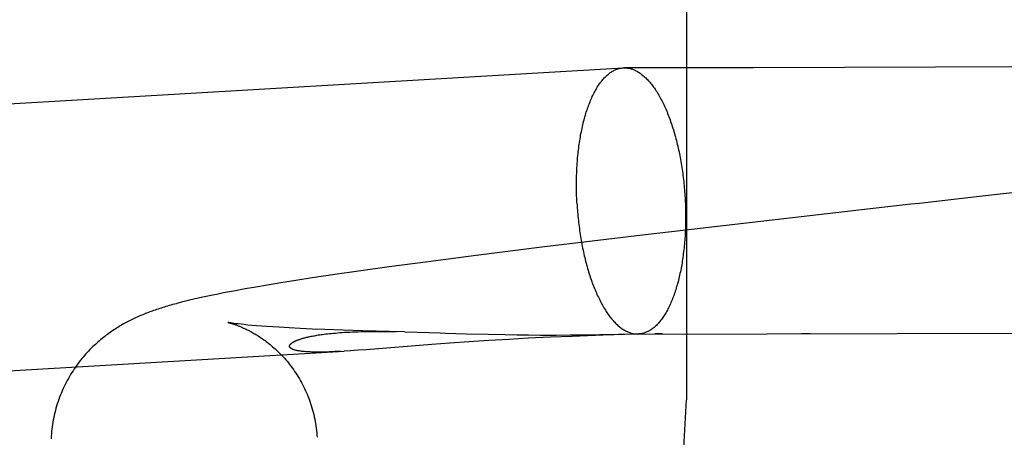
# Model space of a CAD drawing. Header units: inches. Extents: x 0 to 215, y 0 to 139.
# Tile 79 of 111: x 124.2131 to 124.3573, y 53.0363 to 53.0973. Entities that reach past the tile are written whole.
import ezdxf

# ---------------------------------------------------------------- set-up
doc = ezdxf.new("R2010")
doc.units = ezdxf.units.IN
doc.header["$LTSCALE"] = 11.804375
doc.header["$MEASUREMENT"] = 0
doc.linetypes.add('HIDDEN', pattern=[0.2, 0.1, -0.1])
doc.layers.add('DEFAULT_2', color=8, linetype='HIDDEN')

msp = doc.modelspace()

# ---------------------------------------------------------------- linework, layer by layer
at = {"layer": 'DEFAULT_2', "color": 8, "linetype": 'HIDDEN'}
for p, q in [((124.33923, 54.77987), (124.33923, 51.31071)), ((124.31073, 53.54171), (124.31073, 53.04171)), ((123.81262, 53.06177), (124.3015, 53.0903)), ((124.3015, 53.0903), (124.30169, 53.09031)), ((124.30395, 53.0903), (124.30169, 53.09031)), ((124.32049, 53.09031), (124.30395, 53.0903)), ((124.37538, 53.09048), (124.32049, 53.09031)), ((124.30433, 53.06582), (124.28956, 53.06405)), ((124.28956, 53.06405), (124.27998, 53.06285)), ((124.27998, 53.06285), (124.27294, 53.06194)), ((124.26724, 53.06118), (124.26273, 53.06055)), ((124.27294, 53.06194), (124.26724, 53.06118)), ((124.25358, 53.05919), (124.25136, 53.05884)), ((124.25596, 53.05956), (124.25358, 53.05919)), ((124.25928, 53.06005), (124.25596, 53.05956)), ((124.26273, 53.06055), (124.25928, 53.06005)), ((124.24616, 53.05796), (124.24473, 53.0577)), ((124.24771, 53.05823), (124.24616, 53.05796)), ((124.24941, 53.05852), (124.24771, 53.05823)), ((124.25136, 53.05884), (124.24941, 53.05852)), ((124.23863, 53.05644), (124.23801, 53.0563)), ((124.23928, 53.05659), (124.23863, 53.05644)), ((124.23996, 53.05674), (124.23928, 53.05659)), ((124.24067, 53.05689), (124.23996, 53.05674)), ((124.24141, 53.05705), (124.24067, 53.05689)), ((124.24218, 53.05721), (124.24141, 53.05705)), ((124.24299, 53.05737), (124.24218, 53.05721)), ((124.24384, 53.05753), (124.24299, 53.05737)), ((124.24473, 53.0577), (124.24384, 53.05753)), ((124.23685, 53.05601), (124.2363, 53.05587)), ((124.23742, 53.05615), (124.23685, 53.05601)), ((124.23801, 53.0563), (124.23742, 53.05615)), ((124.2448, 53.05287), (124.24451, 53.05291)), ((124.24514, 53.05283), (124.2448, 53.05287)), ((124.24554, 53.05279), (124.24514, 53.05283)), ((124.24601, 53.05274), (124.24554, 53.05279)), ((124.24654, 53.05268), (124.24601, 53.05274)), ((124.24714, 53.05263), (124.24654, 53.05268)), ((124.24781, 53.05257), (124.24714, 53.05263)), ((124.24855, 53.05251), (124.24781, 53.05257)), ((124.24934, 53.05245), (124.24855, 53.05251)), ((124.25019, 53.0524), (124.24934, 53.05245)), ((124.25111, 53.05234), (124.25019, 53.0524)), ((124.25259, 53.05225), (124.25111, 53.05234)), ((124.25421, 53.05217), (124.25259, 53.05225)), ((124.25596, 53.05209), (124.25421, 53.05217)), ((124.25783, 53.05201), (124.25596, 53.05209)), ((124.2605, 53.05192), (124.25783, 53.05201)), ((124.26339, 53.05183), (124.2605, 53.05192)), ((124.26727, 53.05173), (124.26339, 53.05183)), ((124.26501, 53.05173), (124.26604, 53.05173)), ((124.26604, 53.05173), (124.26713, 53.05172)), ((124.26713, 53.05172), (124.26826, 53.05171)), ((124.26945, 53.05168), (124.26727, 53.05173)), ((124.26945, 53.05168), (124.27134, 53.05163)), ((124.27851, 53.05141), (124.28171, 53.05132)), ((124.28171, 53.05132), (124.28422, 53.05127)), ((124.28475, 53.05058), (124.2818, 53.05041)), ((124.28422, 53.05127), (124.28592, 53.05124)), ((124.28759, 53.05073), (124.28475, 53.05058)), ((124.28592, 53.05124), (124.28762, 53.05122)), ((124.29086, 53.05089), (124.28759, 53.05073)), ((124.28762, 53.05122), (124.28931, 53.05121)), ((124.28931, 53.05121), (124.29167, 53.05121)), ((124.294, 53.05102), (124.29086, 53.05089)), ((124.29167, 53.05121), (124.29372, 53.05122)), ((124.29372, 53.05122), (124.29592, 53.05124)), ((124.29857, 53.05119), (124.294, 53.05102)), ((124.29592, 53.05124), (124.29803, 53.05127)), ((124.29803, 53.05127), (124.30351, 53.05137)), ((124.30331, 53.05135), (124.29857, 53.05119)), ((124.3036, 53.05136), (124.30331, 53.05135)), ((124.30351, 53.05137), (124.30367, 53.05137)), ((124.30358, 53.05136), (124.39475, 53.05156)), ((124.30358, 53.05136), (124.30377, 53.05137)), ((124.3037, 53.05136), (124.30362, 53.05136)), ((124.30374, 53.05137), (124.30371, 53.05136)), ((124.30377, 53.05137), (124.30376, 53.05137)), ((124.30377, 53.05137), (124.30382, 53.05137)), ((124.30725, 53.05137), (124.3061, 53.05137)), ((124.32884, 53.05139), (124.32761, 53.05139)), ((124.27347, 53.04984), (124.26386, 53.04907)), ((124.27612, 53.05003), (124.27347, 53.04984)), ((124.27891, 53.05023), (124.27612, 53.05003)), ((124.2818, 53.05041), (124.27891, 53.05023)), ((123.81489, 53.02283), (124.26062, 53.04885)), ((124.26161, 53.04891), (124.26062, 53.04885)), ((124.2627, 53.04898), (124.26161, 53.04891)), ((124.26386, 53.04907), (124.2627, 53.04898))]:
    msp.add_line(p, q, dxfattribs=at)
for points in [[(124.29473, 53.07037), (124.29471, 53.07067), (124.29469, 53.07097), (124.29468, 53.07127), (124.29467, 53.07157), (124.29466, 53.07187), (124.29466, 53.07217), (124.29465, 53.07247), (124.29465, 53.07277), (124.29465, 53.07307), (124.29465, 53.07336), (124.29465, 53.07366), (124.29465, 53.07396), (124.29466, 53.07425), (124.29467, 53.07455), (124.29468, 53.07484), (124.29469, 53.07513), (124.2947, 53.07543), (124.29472, 53.07572), (124.29473, 53.07601), (124.29475, 53.0763), (124.29478, 53.07658), (124.2948, 53.07687), (124.29482, 53.07715), (124.29485, 53.07744), (124.29488, 53.07772), (124.29491, 53.078), (124.29494, 53.07827), (124.29498, 53.07855), (124.29501, 53.07883), (124.29505, 53.0791), (124.29509, 53.07937), (124.29513, 53.07964), (124.29517, 53.0799), (124.29522, 53.08017), (124.29526, 53.08043), (124.29531, 53.08069), (124.29536, 53.08095), (124.29541, 53.0812), (124.29547, 53.08145), (124.29552, 53.0817), (124.29558, 53.08195), (124.29564, 53.0822), (124.2957, 53.08244), (124.29576, 53.08268), (124.29582, 53.08292), (124.29589, 53.08315), (124.29596, 53.08338), (124.29603, 53.08361), (124.29609, 53.08383), (124.29617, 53.08405), (124.29624, 53.08427), (124.29631, 53.08449), (124.29639, 53.0847), (124.29647, 53.08491), (124.29655, 53.08511), (124.29663, 53.08532), (124.29671, 53.08552), (124.29679, 53.08571), (124.29688, 53.0859), (124.29696, 53.08609), (124.29705, 53.08628), (124.29714, 53.08646), (124.29723, 53.08663), (124.29732, 53.08681), (124.29741, 53.08698), (124.29751, 53.08714), (124.2976, 53.0873), (124.2977, 53.08746), (124.29779, 53.08762), (124.29789, 53.08777), (124.29799, 53.08791), (124.29809, 53.08805), (124.29819, 53.08819), (124.2983, 53.08833), (124.2984, 53.08846), (124.29851, 53.08858), (124.29861, 53.0887), (124.29872, 53.08882), (124.29883, 53.08893), (124.29893, 53.08904), (124.29904, 53.08915), (124.29915, 53.08924), (124.29927, 53.08934), (124.29938, 53.08943), (124.29949, 53.08952), (124.2996, 53.0896), (124.29972, 53.08968), (124.29983, 53.08975), (124.29995, 53.08982), (124.30007, 53.08988), (124.30018, 53.08994), (124.3003, 53.09), (124.30042, 53.09005), (124.30054, 53.0901), (124.30065, 53.09014), (124.30077, 53.09018), (124.30089, 53.09021), (124.30101, 53.09024), (124.30113, 53.09026), (124.30126, 53.09028), (124.30138, 53.09029), (124.3015, 53.0903)], [(124.30169, 53.09031), (124.30174, 53.09031), (124.30187, 53.0903), (124.30199, 53.09029), (124.30211, 53.09028), (124.30223, 53.09026), (124.30236, 53.09024), (124.30248, 53.09021), (124.3026, 53.09018), (124.30273, 53.09014), (124.30285, 53.0901), (124.30297, 53.09005), (124.30309, 53.09), (124.30322, 53.08995), (124.30334, 53.08989), (124.30346, 53.08983), (124.30358, 53.08976), (124.30371, 53.08968), (124.30383, 53.08961), (124.30395, 53.08952), (124.30407, 53.08944), (124.30419, 53.08935), (124.30431, 53.08925), (124.30443, 53.08915), (124.30455, 53.08905), (124.30467, 53.08894), (124.30479, 53.08883), (124.30491, 53.08871), (124.30503, 53.08859), (124.30514, 53.08847), (124.30526, 53.08834), (124.30538, 53.0882), (124.30549, 53.08807), (124.30561, 53.08792), (124.30572, 53.08778), (124.30583, 53.08763), (124.30594, 53.08747), (124.30606, 53.08732), (124.30617, 53.08716), (124.30628, 53.08699), (124.30639, 53.08682), (124.30649, 53.08665), (124.3066, 53.08647), (124.30671, 53.08629), (124.30681, 53.08611), (124.30692, 53.08592), (124.30702, 53.08573), (124.30712, 53.08553), (124.30722, 53.08533), (124.30732, 53.08513), (124.30742, 53.08493), (124.30752, 53.08472), (124.30762, 53.08451), (124.30771, 53.08429), (124.30781, 53.08407), (124.3079, 53.08385), (124.30799, 53.08363), (124.30808, 53.0834), (124.30817, 53.08317), (124.30826, 53.08293), (124.30835, 53.0827), (124.30843, 53.08246), (124.30852, 53.08222), (124.3086, 53.08197), (124.30868, 53.08172), (124.30876, 53.08147), (124.30884, 53.08122), (124.30892, 53.08097), (124.30899, 53.08071), (124.30907, 53.08045), (124.30914, 53.08019), (124.30921, 53.07992), (124.30928, 53.07966), (124.30934, 53.07939), (124.30941, 53.07912), (124.30948, 53.07885), (124.30954, 53.07857), (124.3096, 53.0783), (124.30966, 53.07802), (124.30972, 53.07774), (124.30977, 53.07746), (124.30983, 53.07718), (124.30988, 53.07689), (124.30993, 53.07661), (124.30998, 53.07632), (124.31003, 53.07603), (124.31007, 53.07574), (124.31012, 53.07545), (124.31016, 53.07516), (124.3102, 53.07486), (124.31024, 53.07457), (124.31028, 53.07428), (124.31031, 53.07398), (124.31034, 53.07368), (124.31038, 53.07339), (124.31041, 53.07309), (124.31043, 53.07279), (124.31046, 53.07249), (124.31048, 53.07219), (124.3105, 53.07189), (124.31053, 53.0716), (124.31054, 53.0713)], [(124.37346, 53.07374), (124.35364, 53.07148), (124.35239, 53.07133), (124.35113, 53.07119), (124.34485, 53.07048)], [(124.31054, 53.0713), (124.31056, 53.071), (124.31058, 53.0707), (124.31059, 53.0704), (124.3106, 53.0701), (124.31061, 53.0698), (124.31061, 53.0695), (124.31062, 53.0692), (124.31062, 53.0689), (124.31062, 53.0686), (124.31062, 53.0683), (124.31062, 53.06801), (124.31062, 53.06771), (124.31061, 53.06742), (124.3106, 53.06712), (124.31059, 53.06683), (124.31058, 53.06653), (124.31057, 53.06624), (124.31055, 53.06595), (124.31054, 53.06566), (124.31052, 53.06537), (124.31049, 53.06509), (124.31047, 53.0648), (124.31045, 53.06452), (124.31042, 53.06423), (124.31039, 53.06395), (124.31036, 53.06367), (124.31033, 53.06339), (124.31029, 53.06312), (124.31026, 53.06284), (124.31022, 53.06257), (124.31018, 53.0623), (124.31014, 53.06203), (124.3101, 53.06176), (124.31005, 53.0615), (124.31001, 53.06124), (124.30996, 53.06098), (124.30991, 53.06072), (124.30986, 53.06047), (124.3098, 53.06021), (124.30975, 53.05996), (124.30969, 53.05972), (124.30963, 53.05947), (124.30957, 53.05923), (124.30951, 53.05899), (124.30945, 53.05875), (124.30938, 53.05852), (124.30931, 53.05829), (124.30925, 53.05806), (124.30918, 53.05784), (124.3091, 53.05761), (124.30903, 53.0574), (124.30896, 53.05718), (124.30888, 53.05697), (124.3088, 53.05676), (124.30872, 53.05655), (124.30864, 53.05635), (124.30856, 53.05615), (124.30848, 53.05596), (124.30839, 53.05577), (124.30831, 53.05558), (124.30822, 53.05539), (124.30813, 53.05521), (124.30804, 53.05503), (124.30795, 53.05486), (124.30786, 53.05469), (124.30776, 53.05453), (124.30767, 53.05436), (124.30757, 53.05421), (124.30748, 53.05405), (124.30738, 53.0539), (124.30728, 53.05376), (124.30718, 53.05361), (124.30708, 53.05348), (124.30697, 53.05334), (124.30687, 53.05321), (124.30676, 53.05309), (124.30666, 53.05297), (124.30655, 53.05285), (124.30644, 53.05274), (124.30634, 53.05263), (124.30623, 53.05252), (124.30612, 53.05242), (124.306, 53.05233), (124.30589, 53.05224), (124.30578, 53.05215), (124.30567, 53.05207), (124.30555, 53.05199), (124.30544, 53.05192), (124.30532, 53.05185), (124.30521, 53.05178), (124.30509, 53.05172), (124.30497, 53.05167), (124.30485, 53.05162), (124.30473, 53.05157), (124.30462, 53.05153), (124.3045, 53.05149), (124.30438, 53.05146), (124.30426, 53.05143), (124.30414, 53.05141), (124.30401, 53.05139), (124.30389, 53.05138), (124.30377, 53.05137)], [(124.29473, 53.07037), (124.29475, 53.07007), (124.29477, 53.06977), (124.29479, 53.06947), (124.29481, 53.06918), (124.29484, 53.06888), (124.29487, 53.06858), (124.29489, 53.06828), (124.29493, 53.06798), (124.29496, 53.06769), (124.29499, 53.06739), (124.29503, 53.0671), (124.29507, 53.0668), (124.29511, 53.06651), (124.29515, 53.06622), (124.2952, 53.06593), (124.29524, 53.06564), (124.29529, 53.06535), (124.29534, 53.06506), (124.29539, 53.06478), (124.29544, 53.06449), (124.2955, 53.06421), (124.29555, 53.06393), (124.29561, 53.06365), (124.29567, 53.06337), (124.29573, 53.0631), (124.29579, 53.06282), (124.29586, 53.06255), (124.29593, 53.06228), (124.29599, 53.06201), (124.29606, 53.06174), (124.29613, 53.06148), (124.2962, 53.06122), (124.29628, 53.06096), (124.29635, 53.0607), (124.29643, 53.06045), (124.29651, 53.06019), (124.29659, 53.05994), (124.29667, 53.0597), (124.29675, 53.05945), (124.29684, 53.05921), (124.29692, 53.05897), (124.29701, 53.05873), (124.2971, 53.0585), (124.29719, 53.05827), (124.29728, 53.05804), (124.29737, 53.05782), (124.29746, 53.0576), (124.29756, 53.05738), (124.29765, 53.05716), (124.29775, 53.05695), (124.29785, 53.05674), (124.29795, 53.05654), (124.29805, 53.05634), (124.29815, 53.05614), (124.29825, 53.05594), (124.29835, 53.05575), (124.29846, 53.05556), (124.29856, 53.05538), (124.29867, 53.0552), (124.29878, 53.05502), (124.29888, 53.05485), (124.29899, 53.05468), (124.2991, 53.05451), (124.29921, 53.05435), (124.29933, 53.05419), (124.29944, 53.05404), (124.29955, 53.05389), (124.29966, 53.05374), (124.29978, 53.0536), (124.29989, 53.05347), (124.30001, 53.05333), (124.30013, 53.0532), (124.30024, 53.05308), (124.30036, 53.05296), (124.30048, 53.05284), (124.3006, 53.05273), (124.30072, 53.05262), (124.30084, 53.05252), (124.30096, 53.05242), (124.30108, 53.05232), (124.3012, 53.05223), (124.30132, 53.05214), (124.30144, 53.05206), (124.30156, 53.05198), (124.30169, 53.05191), (124.30181, 53.05184), (124.30193, 53.05178), (124.30205, 53.05172), (124.30218, 53.05166), (124.3023, 53.05161), (124.30242, 53.05157), (124.30254, 53.05153), (124.30267, 53.05149), (124.30279, 53.05146), (124.30291, 53.05143), (124.30304, 53.05141), (124.30316, 53.05139), (124.30328, 53.05138), (124.3034, 53.05137), (124.30353, 53.05136), (124.30358, 53.05136)], [(124.34485, 53.07048), (124.3436, 53.07034), (124.34234, 53.07019), (124.34108, 53.07005), (124.30433, 53.06582)], [(124.23319, 53.05494), (124.23297, 53.05487), (124.23275, 53.05479), (124.23253, 53.05471), (124.23232, 53.05464), (124.2321, 53.05456), (124.23189, 53.05447), (124.23167, 53.05439), (124.23146, 53.05431), (124.23125, 53.05422), (124.23104, 53.05414), (124.23083, 53.05405), (124.23062, 53.05396), (124.23042, 53.05387), (124.23021, 53.05378), (124.23001, 53.05368), (124.22981, 53.05359), (124.22961, 53.05349), (124.22941, 53.0534), (124.22922, 53.0533), (124.22902, 53.0532), (124.22883, 53.0531), (124.22864, 53.05299), (124.22844, 53.05289), (124.22825, 53.05278), (124.22806, 53.05267), (124.22787, 53.05256), (124.22768, 53.05245), (124.2275, 53.05233), (124.22731, 53.05221), (124.22712, 53.05209), (124.22693, 53.05197), (124.22675, 53.05185), (124.22656, 53.05172), (124.22637, 53.05159), (124.22618, 53.05145), (124.22599, 53.05131), (124.2258, 53.05117), (124.2256, 53.05102), (124.22541, 53.05087), (124.22521, 53.05071), (124.22501, 53.05055), (124.22481, 53.05038), (124.22462, 53.05021), (124.22442, 53.05003), (124.22422, 53.04985), (124.22402, 53.04966), (124.22382, 53.04947), (124.22362, 53.04928), (124.22342, 53.04908), (124.22322, 53.04887), (124.22303, 53.04866), (124.22283, 53.04844), (124.22263, 53.04822), (124.22244, 53.04799), (124.22225, 53.04776), (124.22205, 53.04752), (124.22186, 53.04728), (124.22168, 53.04703), (124.22149, 53.04678), (124.22131, 53.04652), (124.22113, 53.04626), (124.22095, 53.04599), (124.22077, 53.04572), (124.2206, 53.04544), (124.22043, 53.04516), (124.22027, 53.04487), (124.22011, 53.04458), (124.21995, 53.04428), (124.2198, 53.04399), (124.21966, 53.04368), (124.21951, 53.04338), (124.21937, 53.04307), (124.21924, 53.04276), (124.21911, 53.04244), (124.21899, 53.04212), (124.21887, 53.0418), (124.21876, 53.04148), (124.21865, 53.04115), (124.21855, 53.04082), (124.21845, 53.04049), (124.21836, 53.04015), (124.21828, 53.03982), (124.2182, 53.03948), (124.21813, 53.03914), (124.21806, 53.0388), (124.218, 53.03846), (124.21794, 53.03812), (124.21789, 53.03777), (124.21785, 53.03743), (124.21781, 53.03708), (124.21778, 53.03674), (124.21776, 53.03639), (124.21774, 53.03604)], [(124.2363, 53.05587), (124.23604, 53.0558), (124.23578, 53.05573), (124.23552, 53.05566), (124.23528, 53.05559), (124.23503, 53.05552), (124.23479, 53.05545), (124.23455, 53.05538), (124.23432, 53.05531), (124.23409, 53.05523), (124.23386, 53.05516), (124.23364, 53.05509), (124.23341, 53.05502), (124.23319, 53.05494)], [(124.24363, 53.05305), (124.24362, 53.05305), (124.24363, 53.05305), (124.24364, 53.05304), (124.24366, 53.05304), (124.24368, 53.05304), (124.24371, 53.05303), (124.24374, 53.05302), (124.24378, 53.05301), (124.24383, 53.053), (124.24388, 53.05298), (124.24394, 53.05297), (124.244, 53.05295), (124.24406, 53.05293), (124.24413, 53.05291), (124.2442, 53.05289), (124.24428, 53.05287), (124.24436, 53.05284), (124.24445, 53.05282), (124.24453, 53.05279), (124.24462, 53.05276), (124.24472, 53.05272), (124.24481, 53.05269), (124.24491, 53.05265), (124.24502, 53.05261), (124.24512, 53.05257), (124.24523, 53.05253), (124.24534, 53.05249), (124.24545, 53.05244), (124.24556, 53.05239), (124.24568, 53.05234), (124.2458, 53.05229), (124.24592, 53.05224), (124.24605, 53.05218), (124.24617, 53.05212), (124.2463, 53.05206), (124.24644, 53.05199), (124.24657, 53.05193), (124.24671, 53.05186), (124.24685, 53.05178), (124.24699, 53.05171), (124.24713, 53.05163), (124.24728, 53.05155), (124.24743, 53.05146), (124.24758, 53.05137), (124.24773, 53.05128), (124.24789, 53.05118), (124.24805, 53.05108), (124.24821, 53.05098), (124.24838, 53.05087), (124.24854, 53.05076), (124.24871, 53.05064), (124.24889, 53.05052), (124.24906, 53.05039), (124.24924, 53.05026), (124.24942, 53.05012), (124.2496, 53.04998), (124.24979, 53.04983), (124.24997, 53.04967), (124.25016, 53.04951), (124.25035, 53.04935), (124.25054, 53.04918), (124.25073, 53.049), (124.25092, 53.04882), (124.25112, 53.04863), (124.25131, 53.04843), (124.2515, 53.04823), (124.2517, 53.04802), (124.25189, 53.04781), (124.25209, 53.04759), (124.25228, 53.04737), (124.25247, 53.04714), (124.25266, 53.0469), (124.25284, 53.04666), (124.25303, 53.04641), (124.25321, 53.04615), (124.25339, 53.0459), (124.25357, 53.04563), (124.25374, 53.04536), (124.25391, 53.04509), (124.25408, 53.04482), (124.25424, 53.04453), (124.2544, 53.04425), (124.25456, 53.04396), (124.2547, 53.04367), (124.25485, 53.04337), (124.25499, 53.04307), (124.25513, 53.04276), (124.25526, 53.04246), (124.25538, 53.04215), (124.2555, 53.04183), (124.25562, 53.04152), (124.25573, 53.0412), (124.25583, 53.04088), (124.25593, 53.04056), (124.25602, 53.04023), (124.25611, 53.03991), (124.25619, 53.03958), (124.25627, 53.03925), (124.25634, 53.03892), (124.2564, 53.03858), (124.25646, 53.03825), (124.25651, 53.03791), (124.25656, 53.03758), (124.2566, 53.03724), (124.25663, 53.0369), (124.25666, 53.03656), (124.25668, 53.03625)], [(124.24451, 53.05291), (124.24427, 53.05294), (124.24416, 53.05296), (124.24407, 53.05297), (124.24398, 53.05299), (124.24391, 53.053), (124.24384, 53.05301), (124.24379, 53.05302), (124.24374, 53.05303), (124.2437, 53.05303), (124.24367, 53.05304), (124.24365, 53.05304), (124.24363, 53.05305)], [(124.26014, 53.04882), (124.25969, 53.0488), (124.25926, 53.04878), (124.25884, 53.04876), (124.25845, 53.04875), (124.25807, 53.04873), (124.25771, 53.04873), (124.25737, 53.04872), (124.25705, 53.04872), (124.25674, 53.04872), (124.25645, 53.04872), (124.25618, 53.04872), (124.25592, 53.04873), (124.25567, 53.04874), (124.25544, 53.04875), (124.25522, 53.04876), (124.25502, 53.04877), (124.25483, 53.04879), (124.25465, 53.0488), (124.25448, 53.04882), (124.25433, 53.04884), (124.25418, 53.04886), (124.25404, 53.04888), (124.25392, 53.0489), (124.2538, 53.04892), (124.25369, 53.04895), (124.25359, 53.04897), (124.25349, 53.049), (124.2534, 53.04902), (124.25332, 53.04904), (124.25325, 53.04907), (124.25318, 53.04909), (124.25312, 53.04912), (124.25306, 53.04914), (124.25301, 53.04917), (124.25296, 53.04919), (124.25292, 53.04922), (124.25288, 53.04924), (124.25284, 53.04927), (124.25281, 53.04929), (124.25279, 53.04932), (124.25276, 53.04934), (124.25274, 53.04937), (124.25272, 53.04939), (124.2527, 53.04941), (124.25269, 53.04944), (124.25268, 53.04946), (124.25267, 53.04948), (124.25266, 53.0495), (124.25266, 53.04953), (124.25265, 53.04955), (124.25265, 53.04957), (124.25265, 53.04959), (124.25265, 53.04961), (124.25266, 53.04964), (124.25266, 53.04966), (124.25267, 53.04968), (124.25267, 53.0497), (124.25268, 53.04972), (124.25269, 53.04974), (124.2527, 53.04976), (124.25271, 53.04978), (124.25273, 53.0498), (124.25274, 53.04982), (124.25276, 53.04984), (124.25277, 53.04986), (124.25279, 53.04988), (124.25281, 53.0499), (124.25283, 53.04992), (124.25285, 53.04994), (124.25287, 53.04996), (124.25289, 53.04997), (124.25291, 53.04999), (124.25294, 53.05001), (124.25296, 53.05003), (124.25299, 53.05005), (124.25301, 53.05007), (124.25304, 53.05009), (124.25307, 53.05011), (124.2531, 53.05013), (124.25313, 53.05015), (124.25316, 53.05017), (124.2532, 53.05019), (124.25323, 53.05021), (124.25327, 53.05023), (124.25331, 53.05025), (124.25335, 53.05027), (124.25339, 53.05029), (124.25343, 53.05031), (124.25348, 53.05033), (124.25352, 53.05035), (124.25357, 53.05038), (124.25362, 53.0504), (124.25367, 53.05042), (124.25373, 53.05044), (124.25378, 53.05046), (124.25384, 53.05049), (124.2539, 53.05051), (124.25397, 53.05053), (124.25404, 53.05056), (124.25411, 53.05058), (124.25418, 53.05061), (124.25426, 53.05063), (124.25434, 53.05066), (124.25442, 53.05069), (124.25451, 53.05071), (124.2546, 53.05074), (124.2547, 53.05077), (124.2548, 53.05079), (124.2549, 53.05082), (124.25502, 53.05085), (124.25513, 53.05088), (124.25525, 53.05091), (124.25538, 53.05094), (124.25552, 53.05097), (124.25566, 53.051), (124.25581, 53.05103), (124.25596, 53.05106), (124.25613, 53.05109), (124.2563, 53.05112), (124.25647, 53.05116), (124.25666, 53.05119), (124.25685, 53.05122), (124.25706, 53.05125), (124.25727, 53.05128), (124.25749, 53.05131), (124.25772, 53.05134), (124.25797, 53.05137), (124.25822, 53.0514), (124.25849, 53.05143), (124.25877, 53.05146), (124.25906, 53.05149), (124.25936, 53.05151), (124.25967, 53.05154), (124.26, 53.05156), (124.26034, 53.05159), (124.2607, 53.05161), (124.26107, 53.05163), (124.26145, 53.05165), (124.26185, 53.05167), (124.26226, 53.05168), (124.26268, 53.05169), (124.26312, 53.05171), (124.26357, 53.05172), (124.26403, 53.05172), (124.26451, 53.05173), (124.26501, 53.05173)], [(124.27134, 53.05163), (124.27476, 53.05153), (124.27549, 53.05151), (124.27851, 53.05141)], [(124.30367, 53.05137), (124.30373, 53.05137), (124.30375, 53.05137)]]:
    msp.add_lwpolyline(points, dxfattribs=at)
msp.add_arc((124.06073, 53.04171), 0.25, 270, 360, dxfattribs=at)

doc.saveas('drawing.dxf')
